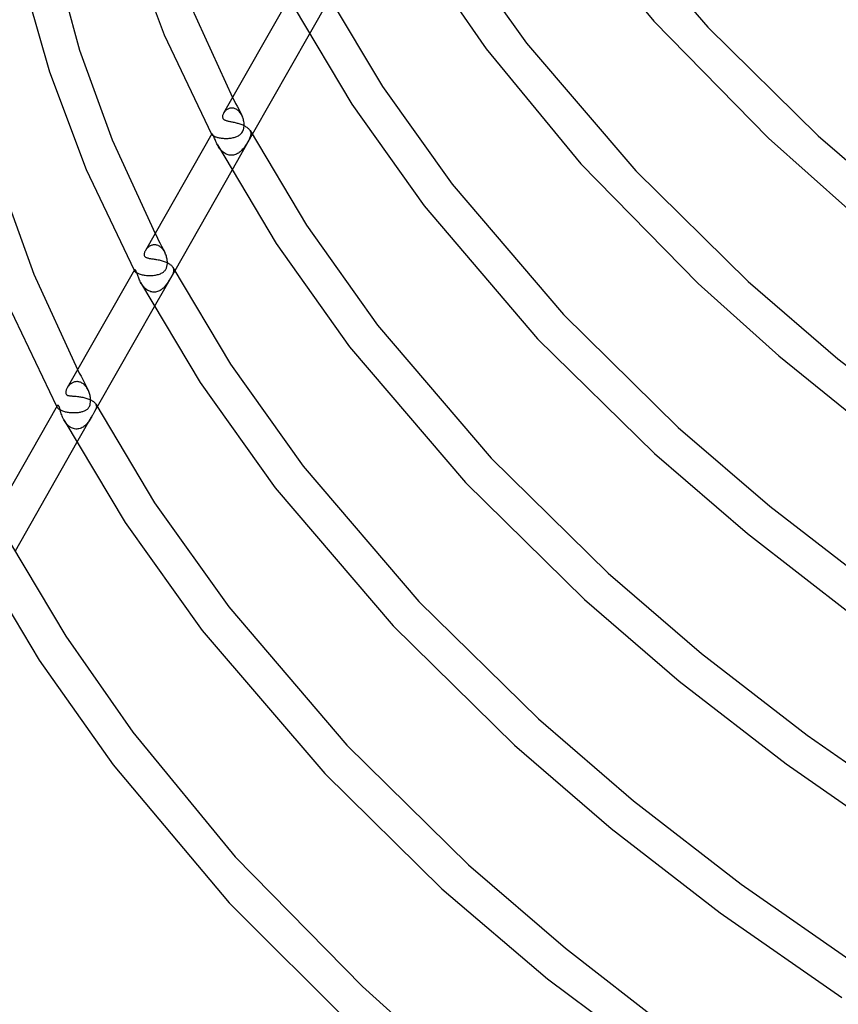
# Model space of a CAD drawing. Header units: millimetres. Extents: x -519 to 519, y -260 to 440.
# Tile 3 of 107: x -468 to -376, y -113 to -2. Entities that reach past the tile are written whole.
import ezdxf

# ---------------------------------------------------------------- set-up
doc = ezdxf.new("R2010")
doc.units = ezdxf.units.MM
doc.layers.add('HIDDEN', color=7, linetype='Continuous')
doc.layers.add('THICK', color=7, linetype='Continuous')

msp = doc.modelspace()

# ---------------------------------------------------------------- linework, layer by layer
at = {"layer": 'HIDDEN'}
for p, q in [((-433.11, 0.07), (-435.42, -4)), ((-444.06, -11.11), (-443.89, -11.44)), ((-443.89, -11.44), (-443.72, -11.78)), ((-443.72, -11.78), (-443.55, -12.11)), ((-443.55, -12.11), (-443.37, -12.45)), ((-445.02, -12.8), (-445.06, -12.86)), ((-444.98, -12.74), (-445.02, -12.8)), ((-444.93, -12.68), (-444.98, -12.74)), ((-444.87, -12.62), (-444.93, -12.68)), ((-444.81, -12.56), (-444.87, -12.62)), ((-444.75, -12.51), (-444.81, -12.56)), ((-444.68, -12.46), (-444.75, -12.51)), ((-444.61, -12.42), (-444.68, -12.46)), ((-444.53, -12.39), (-444.61, -12.42)), ((-444.45, -12.35), (-444.53, -12.39)), ((-444.37, -12.33), (-444.45, -12.35)), ((-444.29, -12.31), (-444.37, -12.33)), ((-444.2, -12.31), (-444.29, -12.31)), ((-444.11, -12.31), (-444.2, -12.31)), ((-444.02, -12.31), (-444.11, -12.31)), ((-443.93, -12.33), (-444.02, -12.31)), ((-443.84, -12.35), (-443.93, -12.33)), ((-443.76, -12.39), (-443.84, -12.35)), ((-443.67, -12.43), (-443.76, -12.39)), ((-443.58, -12.48), (-443.67, -12.43)), ((-443.5, -12.54), (-443.58, -12.48)), ((-443.42, -12.6), (-443.5, -12.54)), ((-443.34, -12.67), (-443.42, -12.6)), ((-443.37, -12.45), (-443.2, -12.78)), ((-443.27, -12.75), (-443.34, -12.67)), ((-443.2, -12.84), (-443.27, -12.75)), ((-443.2, -12.78), (-443.03, -13.11)), ((-443.14, -12.93), (-443.2, -12.84)), ((-443.08, -13.02), (-443.14, -12.93)), ((-443.02, -13.12), (-443.08, -13.02)), ((-442.97, -13.24), (-443.02, -13.12)), ((-442.92, -13.35), (-442.97, -13.24)), ((-442.87, -13.48), (-442.92, -13.35)), ((-442.84, -13.6), (-442.87, -13.48)), ((-442.81, -13.72), (-442.84, -13.6)), ((-442.78, -13.84), (-442.81, -13.72)), ((-442.77, -13.97), (-442.78, -13.84)), ((-442.78, -14.5), (-442.76, -14.37)), ((-442.76, -14.1), (-442.77, -13.97)), ((-442.76, -14.24), (-442.76, -14.1)), ((-442.76, -14.37), (-442.76, -14.24)), ((-446.41, -15.24), (-446.42, -15.24)), ((-446.42, -15.24), (-446.41, -15.25)), ((-446.42, -15.25), (-446.42, -15.25)), ((-446.42, -15.25), (-446.42, -15.26)), ((-446.42, -15.26), (-446.41, -15.26)), ((-446.41, -15.25), (-446.41, -15.26)), ((-446.41, -15.26), (-446.41, -15.26)), ((-446.41, -15.26), (-446.41, -15.27)), ((-446.41, -15.26), (-446.41, -15.27)), ((-446.41, -15.27), (-446.4, -15.28)), ((-446.41, -15.27), (-446.41, -15.27)), ((-446.41, -15.27), (-446.4, -15.28)), ((-446.4, -15.28), (-446.39, -15.3)), ((-446.39, -15.3), (-446.37, -15.32)), ((-446.37, -15.32), (-446.35, -15.35)), ((-446.35, -15.35), (-446.32, -15.37)), ((-446.32, -15.37), (-446.28, -15.4)), ((-446.28, -15.4), (-446.24, -15.43)), ((-446.24, -15.43), (-446.19, -15.46)), ((-446.19, -15.46), (-446.14, -15.49)), ((-446.14, -15.49), (-446.08, -15.51)), ((-446.08, -15.51), (-446.01, -15.54)), ((-446.01, -15.54), (-445.93, -15.57)), ((-441.85, -15.3), (-444.16, -19.36)), ((-443.77, -15.59), (-443.68, -15.55)), ((-443.68, -15.55), (-443.58, -15.52)), ((-443.58, -15.52), (-443.49, -15.47)), ((-443.49, -15.47), (-443.4, -15.43)), ((-443.4, -15.43), (-443.32, -15.38)), ((-443.32, -15.38), (-443.25, -15.32)), ((-443.25, -15.32), (-443.17, -15.26)), ((-443.17, -15.26), (-443.09, -15.18)), ((-443.09, -15.18), (-443.02, -15.09)), ((-443.02, -15.09), (-442.95, -14.99)), ((-442.95, -14.99), (-442.89, -14.88)), ((-442.89, -14.88), (-442.84, -14.76)), ((-442.84, -14.76), (-442.8, -14.63)), ((-442.8, -14.63), (-442.78, -14.5)), ((-442.06, -15.55), (-442.1, -15.65)), ((-442.09, -14.86), (-442.06, -14.93)), ((-442.06, -14.93), (-442.03, -15)), ((-442.04, -15.46), (-442.06, -15.55)), ((-442.02, -15.37), (-442.04, -15.46)), ((-442.03, -15), (-442.01, -15.08)), ((-442, -15.3), (-442.02, -15.37)), ((-442.01, -15.08), (-442, -15.15)), ((-442, -15.15), (-442, -15.22)), ((-442, -15.22), (-442, -15.3)), ((-445.93, -15.57), (-445.85, -15.6)), ((-445.85, -15.6), (-445.76, -15.62)), ((-445.7, -16.58), (-445.77, -16.47)), ((-445.76, -15.62), (-445.67, -15.64)), ((-445.64, -16.69), (-445.7, -16.58)), ((-445.67, -15.64), (-445.57, -15.67)), ((-445.57, -15.67), (-445.46, -15.68)), ((-445.46, -15.68), (-445.36, -15.7)), ((-445.36, -15.7), (-445.24, -15.71)), ((-445.24, -15.71), (-445.13, -15.72)), ((-445.13, -15.72), (-445.01, -15.73)), ((-445.01, -15.73), (-444.9, -15.74)), ((-444.9, -15.74), (-444.78, -15.74)), ((-444.78, -15.74), (-444.66, -15.73)), ((-444.66, -15.73), (-444.55, -15.73)), ((-444.55, -15.73), (-444.43, -15.72)), ((-444.43, -15.72), (-444.31, -15.71)), ((-444.31, -15.71), (-444.2, -15.69)), ((-444.2, -15.69), (-444.09, -15.67)), ((-444.09, -15.67), (-443.98, -15.65)), ((-443.98, -15.65), (-443.88, -15.62)), ((-443.88, -15.62), (-443.77, -15.59)), ((-442.66, -16.63), (-442.73, -16.73)), ((-442.59, -16.53), (-442.66, -16.63)), ((-442.52, -16.43), (-442.59, -16.53)), ((-442.46, -16.33), (-442.52, -16.43)), ((-442.4, -16.22), (-442.46, -16.33)), ((-442.34, -16.13), (-442.4, -16.22)), ((-442.29, -16.03), (-442.34, -16.13)), ((-442.23, -15.93), (-442.29, -16.03)), ((-442.19, -15.84), (-442.23, -15.93)), ((-442.14, -15.74), (-442.19, -15.84)), ((-442.1, -15.65), (-442.14, -15.74)), ((-445.56, -16.8), (-445.64, -16.69)), ((-445.49, -16.91), (-445.56, -16.8)), ((-445.4, -17.01), (-445.49, -16.91)), ((-445.31, -17.11), (-445.4, -17.01)), ((-445.22, -17.2), (-445.31, -17.11)), ((-445.12, -17.29), (-445.22, -17.2)), ((-445.01, -17.37), (-445.12, -17.29)), ((-444.91, -17.44), (-445.01, -17.37)), ((-444.79, -17.5), (-444.91, -17.44)), ((-444.68, -17.55), (-444.79, -17.5)), ((-444.56, -17.59), (-444.68, -17.55)), ((-444.44, -17.61), (-444.56, -17.59)), ((-444.32, -17.63), (-444.44, -17.61)), ((-444.2, -17.64), (-444.32, -17.63)), ((-444.08, -17.63), (-444.2, -17.64)), ((-443.96, -17.61), (-444.08, -17.63)), ((-443.84, -17.59), (-443.96, -17.61)), ((-443.73, -17.55), (-443.84, -17.59)), ((-443.62, -17.51), (-443.73, -17.55)), ((-443.51, -17.45), (-443.62, -17.51)), ((-443.41, -17.39), (-443.51, -17.45)), ((-443.31, -17.32), (-443.41, -17.39)), ((-443.22, -17.25), (-443.31, -17.32)), ((-443.12, -17.17), (-443.22, -17.25)), ((-443.04, -17.09), (-443.12, -17.17)), ((-442.96, -17), (-443.04, -17.09)), ((-442.88, -16.91), (-442.96, -17)), ((-442.8, -16.82), (-442.88, -16.91)), ((-442.73, -16.73), (-442.8, -16.82)), ((-452.8, -26.47), (-452.62, -26.82)), ((-453.09, -27.77), (-453.17, -27.78)), ((-453.02, -27.75), (-453.09, -27.77)), ((-452.94, -27.74), (-453.02, -27.75)), ((-452.87, -27.74), (-452.94, -27.74)), ((-452.79, -27.75), (-452.87, -27.74)), ((-452.71, -27.76), (-452.79, -27.75)), ((-452.63, -27.77), (-452.71, -27.76)), ((-452.55, -27.8), (-452.63, -27.77)), ((-452.62, -26.82), (-452.44, -27.18)), ((-452.44, -27.18), (-452.26, -27.53)), ((-452.26, -27.53), (-452.08, -27.89)), ((-453.85, -28.32), (-453.89, -28.38)), ((-453.81, -28.26), (-453.85, -28.32)), ((-453.77, -28.2), (-453.81, -28.26)), ((-453.72, -28.14), (-453.77, -28.2)), ((-453.67, -28.09), (-453.72, -28.14)), ((-453.62, -28.04), (-453.67, -28.09)), ((-453.56, -27.99), (-453.62, -28.04)), ((-453.5, -27.95), (-453.56, -27.99)), ((-453.44, -27.91), (-453.5, -27.95)), ((-453.37, -27.87), (-453.44, -27.91)), ((-453.31, -27.84), (-453.37, -27.87)), ((-453.24, -27.81), (-453.31, -27.84)), ((-453.17, -27.78), (-453.24, -27.81)), ((-452.47, -27.83), (-452.55, -27.8)), ((-452.4, -27.86), (-452.47, -27.83)), ((-452.32, -27.91), (-452.4, -27.86)), ((-452.25, -27.95), (-452.32, -27.91)), ((-452.18, -28.01), (-452.25, -27.95)), ((-452.11, -28.06), (-452.18, -28.01)), ((-452.04, -28.13), (-452.11, -28.06)), ((-452.08, -27.89), (-451.89, -28.24)), ((-451.98, -28.2), (-452.04, -28.13)), ((-451.92, -28.27), (-451.98, -28.2)), ((-451.86, -28.34), (-451.92, -28.27)), ((-451.89, -28.24), (-451.71, -28.59)), ((-451.8, -28.42), (-451.86, -28.34)), ((-451.75, -28.51), (-451.8, -28.42)), ((-451.71, -28.59), (-451.75, -28.51)), ((-451.65, -28.7), (-451.71, -28.59)), ((-451.61, -28.8), (-451.65, -28.7)), ((-451.57, -28.91), (-451.61, -28.8)), ((-451.53, -29.02), (-451.57, -28.91)), ((-451.5, -29.14), (-451.53, -29.02)), ((-451.47, -29.25), (-451.5, -29.14)), ((-451.45, -29.36), (-451.47, -29.25)), ((-451.44, -29.47), (-451.45, -29.36)), ((-451.43, -29.55), (-451.44, -29.47)), ((-451.44, -30.05), (-451.43, -29.97)), ((-451.42, -29.64), (-451.43, -29.55)), ((-451.43, -29.97), (-451.42, -29.89)), ((-451.42, -29.72), (-451.42, -29.64)), ((-451.42, -29.8), (-451.42, -29.72)), ((-451.42, -29.89), (-451.42, -29.8)), ((-455.16, -30.61), (-455.16, -30.62)), ((-455.16, -30.62), (-455.15, -30.63)), ((-455.14, -30.58), (-455.15, -30.59)), ((-455.15, -30.59), (-455.15, -30.6)), ((-455.15, -30.6), (-455.15, -30.62)), ((-455.15, -30.62), (-455.14, -30.64)), ((-455.15, -30.63), (-455.15, -30.65)), ((-455.15, -30.65), (-455.14, -30.66)), ((-455.14, -30.64), (-455.14, -30.66)), ((-455.14, -30.66), (-455.13, -30.68)), ((-455.14, -30.66), (-455.13, -30.67)), ((-455.13, -30.67), (-455.13, -30.68)), ((-455.13, -30.68), (-455.11, -30.71)), ((-455.11, -30.71), (-455.08, -30.74)), ((-455.08, -30.74), (-455.05, -30.78)), ((-455.05, -30.78), (-455.01, -30.81)), ((-455.01, -30.81), (-454.96, -30.85)), ((-454.96, -30.85), (-454.9, -30.88)), ((-454.9, -30.88), (-454.84, -30.92)), ((-454.84, -30.92), (-454.76, -30.96)), ((-454.76, -30.96), (-454.68, -30.99)), ((-454.68, -30.99), (-454.59, -31.03)), ((-454.59, -31.03), (-454.49, -31.06)), ((-454.49, -31.06), (-454.38, -31.09)), ((-454.38, -31.09), (-454.27, -31.12)), ((-450.59, -30.67), (-452.9, -34.73)), ((-452.64, -31.13), (-452.52, -31.11)), ((-452.52, -31.11), (-452.41, -31.08)), ((-452.41, -31.08), (-452.31, -31.04)), ((-452.31, -31.04), (-452.2, -31)), ((-452.2, -31), (-452.11, -30.96)), ((-452.11, -30.96), (-452.02, -30.91)), ((-452.02, -30.91), (-451.94, -30.86)), ((-451.94, -30.86), (-451.86, -30.81)), ((-451.86, -30.81), (-451.8, -30.75)), ((-451.8, -30.75), (-451.74, -30.69)), ((-451.74, -30.69), (-451.68, -30.63)), ((-451.68, -30.63), (-451.64, -30.57)), ((-451.64, -30.57), (-451.6, -30.5)), ((-451.6, -30.5), (-451.56, -30.44)), ((-451.56, -30.44), (-451.53, -30.37)), ((-451.53, -30.37), (-451.5, -30.29)), ((-451.5, -30.29), (-451.48, -30.21)), ((-451.48, -30.21), (-451.46, -30.13)), ((-451.46, -30.13), (-451.44, -30.05)), ((-450.85, -31.08), (-450.89, -31.17)), ((-450.81, -31), (-450.85, -31.08)), ((-450.78, -30.93), (-450.81, -31)), ((-450.8, -30.29), (-450.76, -30.36)), ((-450.75, -30.85), (-450.78, -30.93)), ((-450.76, -30.36), (-450.74, -30.43)), ((-450.73, -30.78), (-450.75, -30.85)), ((-450.74, -30.43), (-450.72, -30.5)), ((-450.72, -30.71), (-450.73, -30.78)), ((-450.72, -30.5), (-450.72, -30.57)), ((-450.72, -30.57), (-450.71, -30.64)), ((-450.71, -30.64), (-450.72, -30.71)), ((-454.37, -32.09), (-454.43, -31.98)), ((-454.3, -32.19), (-454.37, -32.09)), ((-454.23, -32.3), (-454.3, -32.19)), ((-454.27, -31.12), (-454.16, -31.14)), ((-454.16, -31.14), (-454.03, -31.16)), ((-454.03, -31.16), (-453.91, -31.18)), ((-453.91, -31.18), (-453.78, -31.19)), ((-453.78, -31.19), (-453.65, -31.2)), ((-453.65, -31.2), (-453.52, -31.21)), ((-453.52, -31.21), (-453.39, -31.21)), ((-453.39, -31.21), (-453.26, -31.21)), ((-453.26, -31.21), (-453.13, -31.2)), ((-453.13, -31.2), (-453, -31.19)), ((-453, -31.19), (-452.88, -31.17)), ((-452.88, -31.17), (-452.76, -31.16)), ((-452.76, -31.16), (-452.64, -31.13)), ((-451.51, -32.2), (-451.58, -32.29)), ((-451.45, -32.12), (-451.51, -32.2)), ((-451.39, -32.03), (-451.45, -32.12)), ((-451.33, -31.94), (-451.39, -32.03)), ((-451.27, -31.85), (-451.33, -31.94)), ((-451.22, -31.75), (-451.27, -31.85)), ((-451.15, -31.65), (-451.22, -31.75)), ((-451.09, -31.55), (-451.15, -31.65)), ((-451.04, -31.45), (-451.09, -31.55)), ((-450.98, -31.35), (-451.04, -31.45)), ((-450.93, -31.26), (-450.98, -31.35)), ((-450.89, -31.17), (-450.93, -31.26)), ((-454.16, -32.4), (-454.23, -32.3)), ((-454.08, -32.49), (-454.16, -32.4)), ((-454, -32.58), (-454.08, -32.49)), ((-453.91, -32.67), (-454, -32.58)), ((-453.82, -32.75), (-453.91, -32.67)), ((-453.72, -32.82), (-453.82, -32.75)), ((-453.62, -32.89), (-453.72, -32.82)), ((-453.51, -32.94), (-453.62, -32.89)), ((-453.41, -32.99), (-453.51, -32.94)), ((-453.3, -33.03), (-453.41, -32.99)), ((-453.18, -33.06), (-453.3, -33.03)), ((-453.07, -33.08), (-453.18, -33.06)), ((-452.96, -33.08), (-453.07, -33.08)), ((-452.85, -33.08), (-452.96, -33.08)), ((-452.74, -33.07), (-452.85, -33.08)), ((-452.63, -33.05), (-452.74, -33.07)), ((-452.53, -33.02), (-452.63, -33.05)), ((-452.42, -32.98), (-452.53, -33.02)), ((-452.32, -32.94), (-452.42, -32.98)), ((-452.23, -32.88), (-452.32, -32.94)), ((-452.13, -32.83), (-452.23, -32.88)), ((-452.04, -32.76), (-452.13, -32.83)), ((-451.96, -32.69), (-452.04, -32.76)), ((-451.87, -32.62), (-451.96, -32.69)), ((-451.79, -32.54), (-451.87, -32.62)), ((-451.72, -32.46), (-451.79, -32.54)), ((-451.65, -32.38), (-451.72, -32.46)), ((-451.58, -32.29), (-451.65, -32.38)), ((-461.54, -41.83), (-461.35, -42.21)), ((-461.35, -42.21), (-461.16, -42.58)), ((-462.11, -43.31), (-462.19, -43.34)), ((-462.04, -43.27), (-462.11, -43.31)), ((-461.97, -43.24), (-462.04, -43.27)), ((-461.89, -43.22), (-461.97, -43.24)), ((-461.81, -43.2), (-461.89, -43.22)), ((-461.73, -43.19), (-461.81, -43.2)), ((-461.64, -43.18), (-461.73, -43.19)), ((-461.56, -43.18), (-461.64, -43.18)), ((-461.47, -43.19), (-461.56, -43.18)), ((-461.39, -43.21), (-461.47, -43.19)), ((-461.3, -43.23), (-461.39, -43.21)), ((-461.22, -43.26), (-461.3, -43.23)), ((-461.13, -43.29), (-461.22, -43.26)), ((-461.16, -42.58), (-460.97, -42.95)), ((-461.05, -43.34), (-461.13, -43.29)), ((-460.97, -42.95), (-460.78, -43.33)), ((-460.78, -43.33), (-460.58, -43.7)), ((-462.68, -43.84), (-462.72, -43.9)), ((-462.64, -43.77), (-462.68, -43.84)), ((-462.59, -43.71), (-462.64, -43.77)), ((-462.55, -43.65), (-462.59, -43.71)), ((-462.49, -43.59), (-462.55, -43.65)), ((-462.44, -43.54), (-462.49, -43.59)), ((-462.38, -43.48), (-462.44, -43.54)), ((-462.32, -43.43), (-462.38, -43.48)), ((-462.25, -43.39), (-462.32, -43.43)), ((-462.19, -43.34), (-462.25, -43.39)), ((-460.97, -43.39), (-461.05, -43.34)), ((-460.89, -43.44), (-460.97, -43.39)), ((-460.82, -43.51), (-460.89, -43.44)), ((-460.75, -43.58), (-460.82, -43.51)), ((-460.68, -43.65), (-460.75, -43.58)), ((-460.61, -43.73), (-460.68, -43.65)), ((-460.55, -43.81), (-460.61, -43.73)), ((-460.58, -43.7), (-460.39, -44.07)), ((-460.49, -43.89), (-460.55, -43.81)), ((-460.44, -43.98), (-460.49, -43.89)), ((-460.38, -44.07), (-460.44, -43.98)), ((-460.33, -44.18), (-460.38, -44.07)), ((-460.28, -44.3), (-460.33, -44.18)), ((-460.24, -44.41), (-460.28, -44.3)), ((-460.2, -44.52), (-460.24, -44.41)), ((-460.17, -44.64), (-460.2, -44.52)), ((-460.14, -44.75), (-460.17, -44.64)), ((-460.12, -44.86), (-460.14, -44.75)), ((-460.1, -44.98), (-460.12, -44.86)), ((-460.11, -45.66), (-460.09, -45.5)), ((-460.08, -45.16), (-460.1, -44.98)), ((-460.09, -45.5), (-460.08, -45.33)), ((-460.08, -45.33), (-460.08, -45.16)), ((-463.89, -46), (-463.9, -45.98)), ((-463.88, -46.01), (-463.89, -46)), ((-463.87, -45.92), (-463.88, -45.94)), ((-463.88, -45.94), (-463.88, -45.97)), ((-463.88, -45.97), (-463.88, -45.99)), ((-463.88, -45.99), (-463.87, -46.02)), ((-463.88, -46.03), (-463.88, -46.01)), ((-463.87, -46.05), (-463.88, -46.03)), ((-463.87, -46.02), (-463.86, -46.05)), ((-463.86, -46.06), (-463.87, -46.05)), ((-463.86, -46.05), (-463.85, -46.08)), ((-463.85, -46.08), (-463.86, -46.06)), ((-463.85, -46.08), (-463.83, -46.12)), ((-463.83, -46.12), (-463.8, -46.15)), ((-463.8, -46.15), (-463.76, -46.19)), ((-463.76, -46.19), (-463.72, -46.23)), ((-463.72, -46.23), (-463.67, -46.27)), ((-463.67, -46.27), (-463.62, -46.31)), ((-463.62, -46.31), (-463.56, -46.35)), ((-463.56, -46.35), (-463.49, -46.38)), ((-463.49, -46.38), (-463.41, -46.42)), ((-463.41, -46.42), (-463.33, -46.45)), ((-463.33, -46.45), (-463.24, -46.49)), ((-463.24, -46.49), (-463.14, -46.52)), ((-463.14, -46.52), (-463.04, -46.55)), ((-463.04, -46.55), (-462.93, -46.58)), ((-462.93, -46.58), (-462.82, -46.6)), ((-462.82, -46.6), (-462.71, -46.62)), ((-462.71, -46.62), (-462.59, -46.64)), ((-462.59, -46.64), (-462.48, -46.66)), ((-462.48, -46.66), (-462.36, -46.67)), ((-461.65, -46.67), (-461.54, -46.66)), ((-461.54, -46.66), (-461.43, -46.65)), ((-461.43, -46.65), (-461.32, -46.63)), ((-461.32, -46.63), (-461.22, -46.61)), ((-461.22, -46.61), (-461.13, -46.59)), ((-461.13, -46.59), (-461.03, -46.57)), ((-461.03, -46.57), (-460.94, -46.54)), ((-460.94, -46.54), (-460.86, -46.51)), ((-460.86, -46.51), (-460.78, -46.48)), ((-460.78, -46.48), (-460.7, -46.45)), ((-460.7, -46.45), (-460.63, -46.41)), ((-460.63, -46.41), (-460.56, -46.37)), ((-460.56, -46.37), (-460.49, -46.32)), ((-460.49, -46.32), (-460.42, -46.27)), ((-460.42, -46.27), (-460.36, -46.21)), ((-460.36, -46.21), (-460.31, -46.14)), ((-460.31, -46.14), (-460.26, -46.07)), ((-460.26, -46.07), (-460.21, -45.99)), ((-460.21, -45.99), (-460.17, -45.9)), ((-460.17, -45.9), (-460.14, -45.79)), ((-460.14, -45.79), (-460.11, -45.66)), ((-459.67, -46.62), (-459.71, -46.7)), ((-459.63, -46.55), (-459.67, -46.62)), ((-459.33, -46.03), (-459.63, -46.55)), ((-459.59, -46.48), (-459.63, -46.55)), ((-459.55, -46.42), (-459.59, -46.48)), ((-459.52, -46.36), (-459.55, -46.42)), ((-459.5, -46.3), (-459.52, -46.36)), ((-459.5, -45.72), (-459.47, -45.79)), ((-459.48, -46.24), (-459.5, -46.3)), ((-459.46, -46.18), (-459.48, -46.24)), ((-459.47, -45.79), (-459.45, -45.85)), ((-459.44, -46.12), (-459.46, -46.18)), ((-459.45, -45.85), (-459.44, -45.92)), ((-459.44, -45.92), (-459.43, -45.99)), ((-459.43, -46.05), (-459.44, -46.12)), ((-459.43, -45.99), (-459.43, -46.05)), ((-463.03, -47.61), (-463.1, -47.48)), ((-462.95, -47.72), (-463.03, -47.61)), ((-462.87, -47.84), (-462.95, -47.72)), ((-462.36, -46.67), (-462.24, -46.68)), ((-462.24, -46.68), (-462.12, -46.68)), ((-462.12, -46.68), (-462, -46.68)), ((-462, -46.68), (-461.88, -46.68)), ((-461.88, -46.68), (-461.77, -46.68)), ((-461.77, -46.68), (-461.65, -46.67)), ((-460, -47.21), (-461.65, -50.1)), ((-460.31, -47.7), (-460.39, -47.8)), ((-460.25, -47.61), (-460.31, -47.7)), ((-460.18, -47.51), (-460.25, -47.61)), ((-460.12, -47.41), (-460.18, -47.51)), ((-460.06, -47.31), (-460.12, -47.41)), ((-460, -47.22), (-460.06, -47.31)), ((-459.94, -47.11), (-460, -47.22)), ((-459.89, -47.01), (-459.94, -47.11)), ((-459.84, -46.93), (-459.89, -47.01)), ((-459.8, -46.85), (-459.84, -46.93)), ((-459.76, -46.77), (-459.8, -46.85)), ((-459.71, -46.7), (-459.76, -46.77)), ((-462.78, -47.95), (-462.87, -47.84)), ((-462.69, -48.05), (-462.78, -47.95)), ((-462.59, -48.15), (-462.69, -48.05)), ((-462.48, -48.24), (-462.59, -48.15)), ((-462.37, -48.31), (-462.48, -48.24)), ((-462.25, -48.38), (-462.37, -48.31)), ((-462.13, -48.44), (-462.25, -48.38)), ((-462.01, -48.48), (-462.13, -48.44)), ((-461.88, -48.51), (-462.01, -48.48)), ((-461.76, -48.53), (-461.88, -48.51)), ((-461.63, -48.53), (-461.76, -48.53)), ((-461.51, -48.52), (-461.63, -48.53)), ((-461.39, -48.5), (-461.51, -48.52)), ((-461.27, -48.47), (-461.39, -48.5)), ((-461.15, -48.42), (-461.27, -48.47)), ((-461.04, -48.37), (-461.15, -48.42)), ((-460.93, -48.31), (-461.04, -48.37)), ((-460.83, -48.24), (-460.93, -48.31)), ((-460.73, -48.16), (-460.83, -48.24)), ((-460.63, -48.08), (-460.73, -48.16)), ((-460.55, -47.99), (-460.63, -48.08)), ((-460.46, -47.9), (-460.55, -47.99)), ((-460.39, -47.8), (-460.46, -47.9))]:
    msp.add_line(p, q, dxfattribs=at)
at = {"layer": 'THICK'}
for p, q in [((-407.03, 10.26), (-396.55, -2.49)), ((-402.51, 10.92), (-390.44, -3.2)), ((-455.85, 6.79), (-451.77, -4.05)), ((-418.57, 5.8), (-410.91, -4.99)), ((-422.6, 4.66), (-415.46, -5.61)), ((-463.87, 3.51), (-461.32, -5.77)), ((-467.55, 1.69), (-464.73, -8.21)), ((-437.68, 0.12), (-445.07, -12.88)), ((-433.39, 0.58), (-427.14, -9.87)), ((-448.81, -0.74), (-444.06, -11.11)), ((-437.11, -0.95), (-430.61, -11.88)), ((-396.55, -2.49), (-383.61, -15.7)), ((-390.44, -3.2), (-378.01, -15.43)), ((-451.77, -4.05), (-446.42, -15.25)), ((-435.42, -4), (-441.85, -15.3)), ((-410.91, -4.99), (-398.58, -19.4)), ((-461.32, -5.77), (-457.65, -15.89)), ((-415.46, -5.61), (-404.76, -18.62)), ((-464.73, -8.21), (-460.59, -19.23)), ((-427.14, -9.87), (-419.3, -20.89)), ((-430.61, -11.88), (-422.45, -23.36)), ((-445.18, -13.14), (-445.19, -13.22)), ((-445.19, -13.22), (-445.19, -13.28)), ((-445.19, -13.28), (-445.19, -13.35)), ((-445.16, -13.07), (-445.18, -13.14)), ((-445.13, -13), (-445.16, -13.07)), ((-445.1, -12.93), (-445.13, -13)), ((-445.06, -12.86), (-445.1, -12.93)), ((-445.19, -13.35), (-445.17, -13.41)), ((-445.17, -13.41), (-445.15, -13.47)), ((-445.15, -13.47), (-445.12, -13.52)), ((-445.12, -13.52), (-445.08, -13.56)), ((-445.08, -13.56), (-445.03, -13.6)), ((-445.03, -13.6), (-444.98, -13.63)), ((-444.98, -13.63), (-444.92, -13.66)), ((-444.92, -13.66), (-444.86, -13.69)), ((-444.86, -13.69), (-444.79, -13.72)), ((-444.79, -13.72), (-444.72, -13.74)), ((-444.72, -13.74), (-444.64, -13.76)), ((-444.64, -13.76), (-444.56, -13.78)), ((-444.56, -13.78), (-444.47, -13.8)), ((-444.47, -13.8), (-444.38, -13.82)), ((-444.38, -13.82), (-444.29, -13.84)), ((-444.29, -13.84), (-444.19, -13.86)), ((-444.19, -13.86), (-444.09, -13.88)), ((-444.09, -13.88), (-443.98, -13.9)), ((-443.98, -13.9), (-443.88, -13.92)), ((-443.88, -13.92), (-443.77, -13.95)), ((-443.77, -13.95), (-443.67, -13.97)), ((-443.67, -13.97), (-443.56, -14)), ((-443.56, -14), (-443.45, -14.03)), ((-443.45, -14.03), (-443.34, -14.06)), ((-443.34, -14.06), (-443.23, -14.1)), ((-443.23, -14.1), (-443.13, -14.14)), ((-443.13, -14.14), (-443.02, -14.17)), ((-443.02, -14.17), (-442.92, -14.22)), ((-442.92, -14.22), (-442.82, -14.26)), ((-442.82, -14.26), (-442.73, -14.31)), ((-442.73, -14.31), (-442.64, -14.36)), ((-442.64, -14.36), (-442.55, -14.41)), ((-442.55, -14.41), (-442.47, -14.46)), ((-446.41, -15.23), (-453.89, -28.38)), ((-446.4, -15.23), (-446.41, -15.23)), ((-446.41, -15.23), (-446.41, -15.24)), ((-446.39, -15.23), (-446.4, -15.23)), ((-446.37, -15.24), (-446.39, -15.23)), ((-446.35, -15.25), (-446.37, -15.24)), ((-446.33, -15.27), (-446.35, -15.25)), ((-446.3, -15.3), (-446.33, -15.27)), ((-446.27, -15.35), (-446.3, -15.3)), ((-446.24, -15.4), (-446.27, -15.35)), ((-446.21, -15.47), (-446.24, -15.4)), ((-446.17, -15.56), (-446.21, -15.47)), ((-442.47, -14.46), (-442.4, -14.51)), ((-442.4, -14.51), (-442.33, -14.57)), ((-442.33, -14.57), (-442.27, -14.62)), ((-442.27, -14.62), (-442.22, -14.68)), ((-442.22, -14.68), (-442.17, -14.74)), ((-442.17, -14.74), (-442.12, -14.8)), ((-442.12, -14.8), (-442.09, -14.86)), ((-442.09, -14.86), (-435.71, -25.54)), ((-378.01, -15.43), (-368.1, -23.96)), ((-457.65, -15.89), (-452.8, -26.47)), ((-446.13, -15.65), (-446.17, -15.56)), ((-446.09, -15.76), (-446.13, -15.65)), ((-446.04, -15.87), (-446.09, -15.76)), ((-446, -15.98), (-446.04, -15.87)), ((-445.95, -16.1), (-446, -15.98)), ((-445.89, -16.22), (-445.95, -16.1)), ((-445.83, -16.34), (-445.89, -16.22)), ((-445.77, -16.47), (-445.83, -16.34)), ((-445.77, -16.47), (-439.15, -27.58)), ((-383.61, -15.7), (-374.66, -23.7)), ((-404.76, -18.62), (-391.55, -32.11)), ((-460.59, -19.23), (-455.16, -30.61)), ((-444.16, -19.36), (-450.59, -30.67)), ((-398.58, -19.4), (-385.9, -31.88)), ((-470.22, -20.72), (-466.48, -31.04)), ((-419.3, -20.89), (-406.73, -35.6)), ((-422.45, -23.36), (-409.64, -38.35)), ((-435.71, -25.54), (-427.7, -36.8)), ((-439.15, -27.58), (-430.86, -39.26)), ((-454.02, -28.74), (-454.03, -28.84)), ((-454.03, -28.84), (-454.02, -28.93)), ((-454.01, -28.66), (-454.02, -28.74)), ((-453.98, -28.58), (-454.01, -28.66)), ((-453.96, -28.51), (-453.98, -28.58)), ((-453.93, -28.45), (-453.96, -28.51)), ((-453.89, -28.38), (-453.93, -28.45)), ((-454.02, -28.93), (-453.99, -29.01)), ((-453.99, -29.01), (-453.96, -29.06)), ((-453.96, -29.06), (-453.92, -29.1)), ((-453.92, -29.1), (-453.87, -29.14)), ((-453.87, -29.14), (-453.82, -29.17)), ((-453.82, -29.17), (-453.76, -29.19)), ((-453.76, -29.19), (-453.7, -29.21)), ((-453.7, -29.21), (-453.63, -29.23)), ((-453.63, -29.23), (-453.56, -29.25)), ((-453.56, -29.25), (-453.48, -29.27)), ((-453.48, -29.27), (-453.4, -29.28)), ((-453.4, -29.28), (-453.31, -29.3)), ((-453.31, -29.3), (-453.22, -29.31)), ((-453.22, -29.31), (-453.12, -29.32)), ((-453.12, -29.32), (-453.02, -29.34)), ((-453.02, -29.34), (-452.92, -29.35)), ((-452.92, -29.35), (-452.81, -29.37)), ((-452.81, -29.37), (-452.7, -29.39)), ((-452.7, -29.39), (-452.59, -29.41)), ((-452.59, -29.41), (-452.47, -29.43)), ((-452.47, -29.43), (-452.36, -29.45)), ((-452.36, -29.45), (-452.24, -29.48)), ((-452.24, -29.48), (-452.13, -29.51)), ((-452.13, -29.51), (-452.01, -29.54)), ((-452.01, -29.54), (-451.9, -29.58)), ((-451.9, -29.58), (-451.78, -29.61)), ((-451.78, -29.61), (-451.68, -29.65)), ((-451.68, -29.65), (-451.57, -29.7)), ((-451.57, -29.7), (-451.47, -29.74)), ((-451.47, -29.74), (-451.37, -29.79)), ((-451.37, -29.79), (-451.28, -29.84)), ((-451.28, -29.84), (-451.19, -29.89)), ((-451.19, -29.89), (-451.12, -29.95)), ((-451.12, -29.95), (-451.04, -30)), ((-466.48, -31.04), (-461.54, -41.83)), ((-455.14, -30.58), (-462.72, -43.9)), ((-455.13, -30.56), (-455.14, -30.58)), ((-455.11, -30.56), (-455.13, -30.56)), ((-455.09, -30.55), (-455.11, -30.56)), ((-455.07, -30.56), (-455.09, -30.55)), ((-455.04, -30.58), (-455.07, -30.56)), ((-455.01, -30.61), (-455.04, -30.58)), ((-454.98, -30.65), (-455.01, -30.61)), ((-454.95, -30.7), (-454.98, -30.65)), ((-454.92, -30.77), (-454.95, -30.7)), ((-454.89, -30.84), (-454.92, -30.77)), ((-454.86, -30.92), (-454.89, -30.84)), ((-454.82, -31.01), (-454.86, -30.92)), ((-454.79, -31.1), (-454.82, -31.01)), ((-454.76, -31.2), (-454.79, -31.1)), ((-451.04, -30), (-450.98, -30.06)), ((-450.98, -30.06), (-450.92, -30.11)), ((-450.92, -30.11), (-450.87, -30.17)), ((-450.87, -30.17), (-450.83, -30.23)), ((-450.83, -30.23), (-450.8, -30.29)), ((-450.8, -30.29), (-444.28, -41.2)), ((-454.72, -31.3), (-454.76, -31.2)), ((-454.68, -31.41), (-454.72, -31.3)), ((-454.64, -31.52), (-454.68, -31.41)), ((-454.6, -31.63), (-454.64, -31.52)), ((-454.55, -31.75), (-454.6, -31.63)), ((-454.49, -31.86), (-454.55, -31.75)), ((-454.43, -31.98), (-454.49, -31.86)), ((-454.43, -31.98), (-447.7, -43.28)), ((-391.55, -32.11), (-382.42, -40.27)), ((-385.9, -31.88), (-375.78, -40.6)), ((-463.9, -45.98), (-469.41, -34.41)), ((-452.9, -34.73), (-459.33, -46.03)), ((-406.73, -35.6), (-393.79, -48.34)), ((-427.7, -36.8), (-414.88, -51.8)), ((-409.64, -38.35), (-396.47, -51.31)), ((-430.86, -39.26), (-417.79, -54.55)), ((-382.42, -40.27), (-372.22, -48.54)), ((-375.78, -40.6), (-364.35, -49.46)), ((-444.28, -41.2), (-436.1, -52.71)), ((-447.7, -43.28), (-439.26, -55.17)), ((-462.88, -44.35), (-462.89, -44.43)), ((-462.89, -44.43), (-462.88, -44.52)), ((-462.87, -44.26), (-462.88, -44.35)), ((-462.85, -44.19), (-462.87, -44.26)), ((-462.82, -44.12), (-462.85, -44.19)), ((-462.79, -44.05), (-462.82, -44.12)), ((-462.76, -43.97), (-462.79, -44.05)), ((-462.72, -43.9), (-462.76, -43.97)), ((-462.88, -44.52), (-462.85, -44.59)), ((-462.85, -44.59), (-462.82, -44.64)), ((-462.82, -44.64), (-462.77, -44.68)), ((-462.77, -44.68), (-462.72, -44.71)), ((-462.72, -44.71), (-462.67, -44.73)), ((-462.67, -44.73), (-462.6, -44.75)), ((-462.6, -44.75), (-462.53, -44.76)), ((-462.53, -44.76), (-462.46, -44.78)), ((-462.46, -44.78), (-462.38, -44.79)), ((-462.38, -44.79), (-462.3, -44.79)), ((-462.3, -44.79), (-462.21, -44.8)), ((-462.21, -44.8), (-462.11, -44.81)), ((-462.11, -44.81), (-462.01, -44.82)), ((-462.01, -44.82), (-461.91, -44.82)), ((-461.91, -44.82), (-461.8, -44.83)), ((-461.8, -44.83), (-461.69, -44.84)), ((-461.69, -44.84), (-461.57, -44.86)), ((-461.57, -44.86), (-461.46, -44.87)), ((-461.46, -44.87), (-461.34, -44.89)), ((-461.34, -44.89), (-461.22, -44.9)), ((-461.22, -44.9), (-461.1, -44.92)), ((-461.1, -44.92), (-460.97, -44.95)), ((-460.97, -44.95), (-460.85, -44.97)), ((-460.85, -44.97), (-460.73, -45)), ((-460.73, -45), (-460.62, -45.04)), ((-460.62, -45.04), (-460.5, -45.07)), ((-460.5, -45.07), (-460.39, -45.11)), ((-460.39, -45.11), (-460.28, -45.15)), ((-460.28, -45.15), (-460.17, -45.19)), ((-460.17, -45.19), (-460.07, -45.24)), ((-460.07, -45.24), (-459.98, -45.29)), ((-459.98, -45.29), (-459.9, -45.34)), ((-459.9, -45.34), (-459.82, -45.39)), ((-459.82, -45.39), (-459.75, -45.44)), ((-459.75, -45.44), (-459.68, -45.5)), ((-459.68, -45.5), (-459.63, -45.55)), ((-459.63, -45.55), (-459.58, -45.61)), ((-463.86, -45.91), (-471.44, -59.22)), ((-463.86, -45.9), (-463.87, -45.92)), ((-463.85, -45.89), (-463.86, -45.9)), ((-463.83, -45.87), (-463.85, -45.89)), ((-463.81, -45.86), (-463.83, -45.87)), ((-463.79, -45.86), (-463.81, -45.86)), ((-463.77, -45.86), (-463.79, -45.86)), ((-463.76, -45.86), (-463.77, -45.86)), ((-463.75, -45.86), (-463.76, -45.86)), ((-463.73, -45.87), (-463.75, -45.86)), ((-463.72, -45.88), (-463.73, -45.87)), ((-463.71, -45.89), (-463.72, -45.88)), ((-463.69, -45.9), (-463.71, -45.89)), ((-463.68, -45.92), (-463.69, -45.9)), ((-463.67, -45.93), (-463.68, -45.92)), ((-463.65, -45.95), (-463.67, -45.93)), ((-463.64, -45.98), (-463.65, -45.95)), ((-463.63, -46), (-463.64, -45.98)), ((-463.62, -46.02), (-463.63, -46)), ((-463.61, -46.04), (-463.62, -46.02)), ((-463.6, -46.07), (-463.61, -46.04)), ((-463.59, -46.1), (-463.6, -46.07)), ((-463.58, -46.13), (-463.59, -46.1)), ((-463.56, -46.17), (-463.58, -46.13)), ((-463.55, -46.22), (-463.56, -46.17)), ((-463.53, -46.27), (-463.55, -46.22)), ((-463.52, -46.33), (-463.53, -46.27)), ((-463.49, -46.44), (-463.52, -46.33)), ((-463.46, -46.55), (-463.49, -46.44)), ((-463.42, -46.67), (-463.46, -46.55)), ((-459.58, -45.61), (-459.54, -45.66)), ((-459.54, -45.66), (-459.5, -45.72)), ((-459.5, -45.72), (-452.85, -56.86)), ((-463.38, -46.8), (-463.42, -46.67)), ((-463.34, -46.93), (-463.38, -46.8)), ((-463.29, -47.07), (-463.34, -46.93)), ((-463.23, -47.21), (-463.29, -47.07)), ((-463.17, -47.35), (-463.23, -47.21)), ((-463.1, -47.48), (-463.17, -47.35)), ((-463.1, -47.49), (-456.19, -59.07)), ((-393.79, -48.34), (-383.46, -57.23)), ((-461.65, -50.1), (-468.6, -62.33)), ((-414.88, -51.8), (-401.67, -64.8)), ((-396.47, -51.31), (-385.98, -60.33)), ((-436.1, -52.71), (-423.03, -68)), ((-439.26, -55.17), (-425.93, -70.75)), ((-417.79, -54.55), (-404.36, -67.77)), ((-452.85, -56.86), (-444.5, -68.61)), ((-383.46, -57.23), (-371.79, -66.27)), ((-456.19, -59.07), (-447.5, -71.27)), ((-385.98, -60.33), (-374.15, -69.5)), ((-469.1, -61.43), (-462.88, -71.9)), ((-472.65, -63.27), (-465.89, -74.6)), ((-401.67, -64.8), (-391.14, -73.86)), ((-404.36, -67.77), (-393.66, -76.97)), ((-444.5, -68.61), (-431.18, -84.19)), ((-423.03, -68), (-409.56, -81.25)), ((-425.93, -70.75), (-412.24, -84.22)), ((-462.88, -71.9), (-455.33, -82.74)), ((-447.5, -71.27), (-433.64, -87.39)), ((-391.14, -73.86), (-379.24, -83.09)), ((-465.89, -74.6), (-457.55, -86.43)), ((-393.66, -76.97), (-381.6, -86.32)), ((-409.56, -81.25), (-398.83, -90.5)), ((-455.33, -82.74), (-443.75, -96.81)), ((-379.24, -83.09), (-365.97, -92.35)), ((-431.18, -84.19), (-417.45, -97.71)), ((-412.24, -84.22), (-401.34, -93.61)), ((-457.55, -86.43), (-444.43, -101.99)), ((-381.6, -86.32), (-368.16, -95.69)), ((-433.64, -87.39), (-420.44, -100.4)), ((-398.83, -90.5), (-386.69, -99.9)), ((-401.34, -93.61), (-389.04, -103.14)), ((-443.75, -96.81), (-429.42, -111.44)), ((-417.45, -97.71), (-406.51, -107.13)), ((-386.69, -99.9), (-373.16, -109.34)), ((-420.44, -100.4), (-408.53, -110.59)), ((-444.43, -101.99), (-430.01, -116.36)), ((-389.04, -103.14), (-375.34, -112.69)), ((-406.51, -107.13), (-394.14, -116.72)), ((-408.53, -110.59), (-386, -127.33)), ((-429.42, -111.44), (-419.49, -120.32))]:
    msp.add_line(p, q, dxfattribs=at)

doc.saveas('drawing.dxf')
